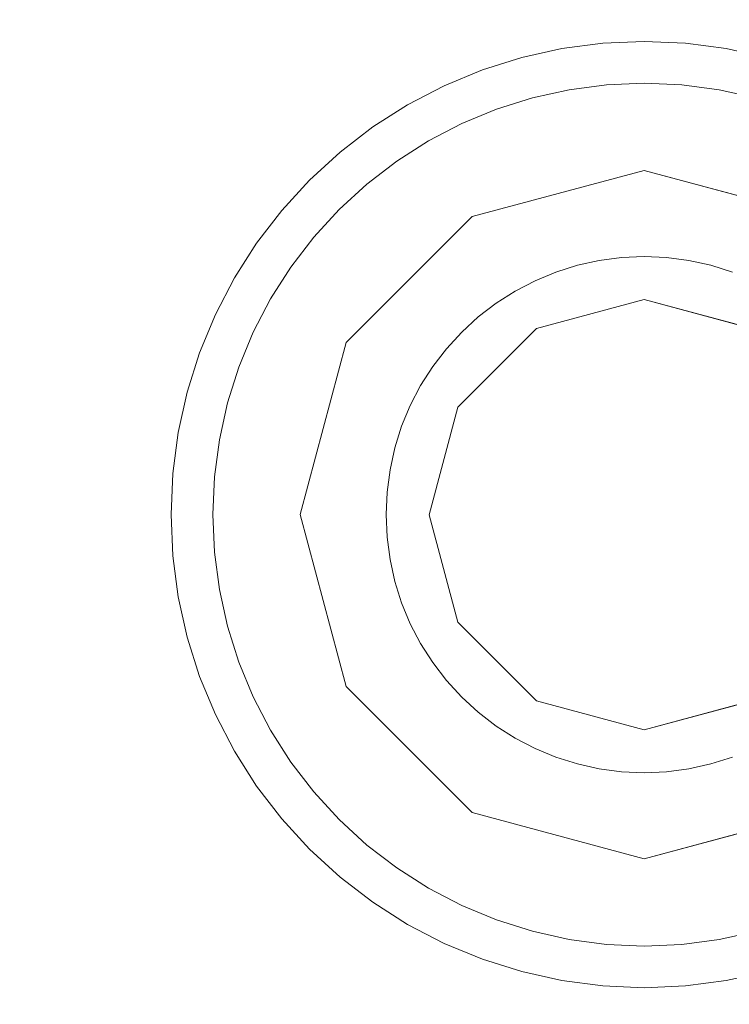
# Model space of a CAD drawing. Header units: inches. Extents: x -412 to -304, y -62 to 18.
# Tile 230 of 256: x -350.898 to -350.573, y -48.227 to -47.777. Entities that reach past the tile are written whole.
import ezdxf

# ---------------------------------------------------------------- set-up
doc = ezdxf.new("R2010")
doc.units = ezdxf.units.IN
doc.header["$LTSCALE"] = 32
doc.header["$MEASUREMENT"] = 0
for name, color, linetype, lineweight in [('Black', 7, 'Continuous', 18), ('DashLine', 7, 'Continuous', 13), ('Drawing', 7, 'Continuous', 18), ('Metal_HtAdjMech', 7, 'Continuous', 18), ('Metal_MP', 7, 'Continuous', 5), ('None', 7, 'Continuous', 18), ('SolidLine', 7, 'Continuous', 15), ('Wood_1-H', 7, 'Continuous', 13)]:
    doc.layers.add(name, color=color, linetype=linetype, lineweight=lineweight)

# ---------------------------------------------------------------- blocks, each defined once
blk = doc.blocks.new('Group-20')
at = {"layer": 'Black'}
for points in [[(-34.54794, 16.53613, 28.9791), (34.54794, 16.53613, 28.9791), (34.54794, -16.53613, 28.9791), (-34.54794, -16.53613, 28.9791)], [(-34.54794, 16.53613, 27.70079), (34.54794, 16.53613, 27.70079), (34.54794, -16.53613, 27.70079), (-34.54794, -16.53613, 27.70079)]]:
    blk.add_3dface(points, dxfattribs=at)
at = {"layer": 'Wood_1-H'}
for points in [[(-35.96494, 17.95313, 28.99879), (35.96494, 17.95313, 28.99879), (35.96494, -17.95313, 28.99879), (-35.96494, -17.95313, 28.99879)], [(-35.96494, 17.95313, 28.9791), (35.96494, 17.95313, 28.9791), (35.96494, -17.95313, 28.9791), (-35.96494, -17.95313, 28.9791)]]:
    blk.add_3dface(points, dxfattribs=at)
blk = doc.blocks.new('MP-Leg-502-89 (3D)')
at = {"layer": 'Metal_MP', "invisible_edges": 8}
for points in [[(-1.84436, 0.25, 5.29509), (-19.27102, 0.25, 1.8125), (-19.27102, -0.25, 1.8125), (-1.84436, -0.25, 5.29509)], [(-1.84436, -0.25, 2.30255), (-19.27102, -0.25, 0.3125), (-19.27102, 0.25, 0.3125), (-1.84436, 0.25, 2.30255)]]:
    blk.add_3dface(points, dxfattribs=at)
at = {"layer": 'Metal_MP'}
for points in [[(-1.84436, 0.25, 5.29509), (-1.84436, 0.25, 2.30255), (-19.27102, 0.25, 0.3125), (-19.27102, 0.25, 1.8125)], [(-1.84436, -0.25, 2.30255), (-1.84436, -0.25, 5.29509), (-19.27102, -0.25, 1.8125), (-19.27102, -0.25, 0.3125)]]:
    blk.add_3dface(points, dxfattribs=at)
blk = doc.blocks.new('MPHtAdjLeg-16 (3D)')
at = {"layer": 'DashLine', "color": 7, "xscale": -1, "rotation": 120}
blk.add_blockref('MP-Leg-502-89 (3D)', (0, 0), dxfattribs=at)
blk = doc.blocks.new('MpHtAdjBase-3 (3D)')
at = {"layer": 'Black', "color": 7, "xscale": -1}
blk.add_blockref('MPHtAdjLeg-16 (3D)', (21.55512, 0), dxfattribs=at)
blk = doc.blocks.new('TIEndPipe-500 (3D)')
at = {"layer": 'Black'}
for points, invisible_edges in [([(-0.94488, -7.24458, -0.01969), (-0.96375, -7.24541, -0.01969), (-0.96209, -7.26444), (-0.94488, -7.26369)], 10), ([(-0.96375, -7.24541, -0.07874), (-0.96375, -7.24541, -0.01969), (-0.94488, -7.24458, -0.01969), (-0.94488, -7.24458, -0.07874)], 5), ([(-0.96375, -7.24541, -0.07874), (-0.94488, -7.24458, -0.07874), (-0.94488, -7.34301, -0.07874), (-0.95518, -7.34346, -0.07874)], 10), ([(-0.92601, -7.24541, -0.01969), (-0.94488, -7.24458, -0.01969), (-0.94488, -7.26369), (-0.92767, -7.26444)], 10), ([(-0.94488, -7.24458, -0.07874), (-0.94488, -7.24458, -0.01969), (-0.92601, -7.24541, -0.01969), (-0.92601, -7.24541, -0.07874)], 5), ([(-0.93459, -7.34346, -0.07874), (-0.94488, -7.34301, -0.07874), (-0.94488, -7.24458, -0.07874), (-0.92601, -7.24541, -0.07874)], 10), ([(-0.98248, -7.24787, -0.01969), (-1.00093, -7.25196, -0.01969), (-0.99598, -7.27042), (-0.97916, -7.26669)], 10), ([(-1.00093, -7.25196, -0.07874), (-1.00093, -7.25196, -0.01969), (-0.98248, -7.24787, -0.01969), (-0.98248, -7.24787, -0.07874)], 5), ([(-1.00093, -7.25196, -0.07874), (-0.98248, -7.24787, -0.07874), (-0.96539, -7.3448, -0.07874), (-0.97545, -7.34703, -0.07874)], 10), ([(-0.96375, -7.24541, -0.01969), (-0.98248, -7.24787, -0.01969), (-0.97916, -7.26669), (-0.96209, -7.26444)], 10), ([(-0.98248, -7.24787, -0.07874), (-0.98248, -7.24787, -0.01969), (-0.96375, -7.24541, -0.01969), (-0.96375, -7.24541, -0.07874)], 5), ([(-0.95518, -7.34346, -0.07874), (-0.96539, -7.3448, -0.07874), (-0.98248, -7.24787, -0.07874), (-0.96375, -7.24541, -0.07874)], 10), ([(-0.92601, -7.24541, -0.07874), (-0.90728, -7.24787, -0.07874), (-0.92437, -7.3448, -0.07874), (-0.93459, -7.34346, -0.07874)], 10), ([(-0.90728, -7.24787, -0.01969), (-0.92601, -7.24541, -0.01969), (-0.92767, -7.26444), (-0.9106, -7.26669)], 10), ([(-0.92601, -7.24541, -0.07874), (-0.92601, -7.24541, -0.01969), (-0.90728, -7.24787, -0.01969), (-0.90728, -7.24787, -0.07874)], 5), ([(-0.91431, -7.34703, -0.07874), (-0.92437, -7.3448, -0.07874), (-0.90728, -7.24787, -0.07874), (-0.88884, -7.25196, -0.07874)], 10), ([(-0.88884, -7.25196, -0.01969), (-0.90728, -7.24787, -0.01969), (-0.9106, -7.26669), (-0.89378, -7.27042)], 10), ([(-0.90728, -7.24787, -0.07874), (-0.90728, -7.24787, -0.01969), (-0.88884, -7.25196, -0.01969), (-0.88884, -7.25196, -0.07874)], 5), ([(-1.00093, -7.25196, -0.01969), (-1.01894, -7.25764, -0.01969), (-1.01241, -7.2756), (-0.99598, -7.27042)], 10), ([(-1.01894, -7.25764, -0.07874), (-1.01894, -7.25764, -0.01969), (-1.00093, -7.25196, -0.01969), (-1.00093, -7.25196, -0.07874)], 5), ([(-0.97545, -7.34703, -0.07874), (-0.98528, -7.35013, -0.07874), (-1.01894, -7.25764, -0.07874), (-1.00093, -7.25196, -0.07874)], 10), ([(-0.88884, -7.25196, -0.07874), (-0.87082, -7.25764, -0.07874), (-0.90449, -7.35013, -0.07874), (-0.91431, -7.34703, -0.07874)], 10), ([(-0.87082, -7.25764, -0.01969), (-0.88884, -7.25196, -0.01969), (-0.89378, -7.27042), (-0.87736, -7.2756)], 10), ([(-0.88884, -7.25196, -0.07874), (-0.88884, -7.25196, -0.01969), (-0.87082, -7.25764, -0.01969), (-0.87082, -7.25764, -0.07874)], 5), ([(-1.01894, -7.25764, -0.01969), (-1.03639, -7.26487, -0.01969), (-1.02832, -7.28219), (-1.01241, -7.2756)], 10), ([(-1.03639, -7.26487, -0.07874), (-1.03639, -7.26487, -0.01969), (-1.01894, -7.25764, -0.01969), (-1.01894, -7.25764, -0.07874)], 5), ([(-0.98528, -7.35013, -0.07874), (-0.9948, -7.35407, -0.07874), (-1.03639, -7.26487, -0.07874), (-1.01894, -7.25764, -0.07874)], 10), ([(-0.87082, -7.25764, -0.07874), (-0.85337, -7.26487, -0.07874), (-0.89497, -7.35407, -0.07874), (-0.90449, -7.35013, -0.07874)], 10), ([(-0.85337, -7.26487, -0.01969), (-0.87082, -7.25764, -0.01969), (-0.87736, -7.2756), (-0.86145, -7.28219)], 10), ([(-0.87082, -7.25764, -0.07874), (-0.87082, -7.25764, -0.01969), (-0.85337, -7.26487, -0.01969), (-0.85337, -7.26487, -0.07874)], 5), ([(-1.03639, -7.26487, -0.01969), (-1.05315, -7.27359, -0.01969), (-1.0436, -7.29014), (-1.02832, -7.28219)], 10), ([(-1.05315, -7.27359, -0.07874), (-1.05315, -7.27359, -0.01969), (-1.03639, -7.26487, -0.01969), (-1.03639, -7.26487, -0.07874)], 5), ([(-1.05315, -7.27359, -0.07874), (-1.03639, -7.26487, -0.07874), (-0.9948, -7.35407, -0.07874), (-1.00394, -7.35883, -0.07874)], 10), ([(-0.96209, -7.26444), (-0.97916, -7.26669), (-0.99598, -7.27042), (-0.94494, -7.36269)], 12), ([(-0.94494, -7.36269), (-0.94488, -7.26369), (-0.96209, -7.26444)], 9), ([(-0.92767, -7.26444), (-0.94488, -7.26369), (-0.94494, -7.36269)], 10), ([(-0.9106, -7.26669), (-0.92767, -7.26444), (-0.94494, -7.36269)], 10), ([(-0.89378, -7.27042), (-0.9106, -7.26669), (-0.94494, -7.36269), (-0.89573, -7.37588)], 10), ([(-0.88583, -7.35883, -0.07874), (-0.89497, -7.35407, -0.07874), (-0.85337, -7.26487, -0.07874), (-0.83661, -7.27359, -0.07874)], 10), ([(-0.83661, -7.27359, -0.01969), (-0.85337, -7.26487, -0.01969), (-0.86145, -7.28219), (-0.84617, -7.29014)], 10), ([(-0.85337, -7.26487, -0.07874), (-0.85337, -7.26487, -0.01969), (-0.83661, -7.27359, -0.01969), (-0.83661, -7.27359, -0.07874)], 5), ([(-0.99415, -7.37588), (-0.94494, -7.36269), (-0.99598, -7.27042), (-1.01241, -7.2756)], 10), ([(-0.89573, -7.37588), (-0.87736, -7.2756), (-0.89378, -7.27042)], 9), ([(-1.05315, -7.27359, -0.01969), (-1.06908, -7.28374, -0.01969), (-1.05812, -7.2994), (-1.0436, -7.29014)], 10), ([(-1.06908, -7.28374, -0.07874), (-1.06908, -7.28374, -0.01969), (-1.05315, -7.27359, -0.01969), (-1.05315, -7.27359, -0.07874)], 5), ([(-1.06908, -7.28374, -0.07874), (-1.05315, -7.27359, -0.07874), (-1.00394, -7.35883, -0.07874), (-1.01263, -7.36437, -0.07874)], 10), ([(-1.01241, -7.2756), (-1.02832, -7.28219), (-0.99415, -7.37588)], 10), ([(-0.89573, -7.37588), (-0.84617, -7.29014), (-0.86145, -7.28219), (-0.87736, -7.2756)], 9), ([(-0.87714, -7.36437, -0.07874), (-0.88583, -7.35883, -0.07874), (-0.83661, -7.27359, -0.07874), (-0.82068, -7.28374, -0.07874)], 10), ([(-0.82068, -7.28374, -0.01969), (-0.83661, -7.27359, -0.01969), (-0.84617, -7.29014), (-0.83164, -7.2994)], 10), ([(-0.83661, -7.27359, -0.07874), (-0.83661, -7.27359, -0.01969), (-0.82068, -7.28374, -0.01969), (-0.82068, -7.28374, -0.07874)], 5), ([(-1.06908, -7.28374, -0.01969), (-1.08407, -7.29524, -0.01969), (-1.07179, -7.30988), (-1.05812, -7.2994)], 10), ([(-1.08407, -7.29524, -0.07874), (-1.08407, -7.29524, -0.01969), (-1.06908, -7.28374, -0.01969), (-1.06908, -7.28374, -0.07874)], 5), ([(-1.01263, -7.36437, -0.07874), (-1.0208, -7.37064, -0.07874), (-1.08407, -7.29524, -0.07874), (-1.06908, -7.28374, -0.07874)], 10), ([(-1.02832, -7.28219), (-1.0436, -7.29014), (-0.99415, -7.37588)], 10), ([(-0.82068, -7.28374, -0.07874), (-0.8057, -7.29524, -0.07874), (-0.86896, -7.37064, -0.07874), (-0.87714, -7.36437, -0.07874)], 10), ([(-0.8057, -7.29524, -0.01969), (-0.82068, -7.28374, -0.01969), (-0.83164, -7.2994), (-0.81798, -7.30988)], 10), ([(-0.82068, -7.28374, -0.07874), (-0.82068, -7.28374, -0.01969), (-0.8057, -7.29524, -0.01969), (-0.8057, -7.29524, -0.07874)], 5), ([(-0.99415, -7.37588), (-1.0436, -7.29014), (-1.05812, -7.2994), (-1.07179, -7.30988)], 9), ([(-0.83164, -7.2994), (-0.84617, -7.29014), (-0.89573, -7.37588)], 10), ([(-1.08407, -7.29524, -0.01969), (-1.098, -7.308, -0.01969), (-1.08448, -7.32152), (-1.07179, -7.30988)], 10), ([(-1.098, -7.308, -0.07874), (-1.098, -7.308, -0.01969), (-1.08407, -7.29524, -0.01969), (-1.08407, -7.29524, -0.07874)], 5), ([(-1.098, -7.308, -0.07874), (-1.08407, -7.29524, -0.07874), (-1.0208, -7.37064, -0.07874), (-1.0284, -7.3776, -0.07874)], 10), ([(-0.86137, -7.3776, -0.07874), (-0.86896, -7.37064, -0.07874), (-0.8057, -7.29524, -0.07874), (-0.79177, -7.308, -0.07874)], 10), ([(-0.79177, -7.308, -0.01969), (-0.8057, -7.29524, -0.01969), (-0.81798, -7.30988), (-0.80528, -7.32152)], 10), ([(-0.8057, -7.29524, -0.07874), (-0.8057, -7.29524, -0.01969), (-0.79177, -7.308, -0.01969), (-0.79177, -7.308, -0.07874)], 5), ([(-0.81798, -7.30988), (-0.83164, -7.2994), (-0.89573, -7.37588)], 10), ([(-1.098, -7.308, -0.01969), (-1.11076, -7.32193, -0.01969), (-1.09612, -7.33421), (-1.08448, -7.32152)], 10), ([(-1.11076, -7.32193, -0.07874), (-1.11076, -7.32193, -0.01969), (-1.098, -7.308, -0.01969), (-1.098, -7.308, -0.07874)], 5), ([(-1.11076, -7.32193, -0.07874), (-1.098, -7.308, -0.07874), (-1.0284, -7.3776, -0.07874), (-1.03536, -7.3852, -0.07874)], 10), ([(-0.8544, -7.3852, -0.07874), (-0.86137, -7.3776, -0.07874), (-0.79177, -7.308, -0.07874), (-0.77901, -7.32193, -0.07874)], 10), ([(-0.77901, -7.32193, -0.01969), (-0.79177, -7.308, -0.01969), (-0.80528, -7.32152), (-0.79364, -7.33421)], 10), ([(-0.79177, -7.308, -0.07874), (-0.79177, -7.308, -0.01969), (-0.77901, -7.32193, -0.01969), (-0.77901, -7.32193, -0.07874)], 5), ([(-0.99415, -7.37588), (-1.07179, -7.30988), (-1.08448, -7.32152)], 9), ([(-0.89573, -7.37588), (-0.8597, -7.41191), (-0.80528, -7.32152), (-0.81798, -7.30988)], 10), ([(-1.08448, -7.32152), (-1.09612, -7.33421), (-1.03018, -7.41191), (-0.99415, -7.37588)], 10), ([(-0.78316, -7.34788), (-0.79364, -7.33421), (-0.80528, -7.32152), (-0.8597, -7.41191)], 12), ([(-1.11076, -7.32193, -0.01969), (-1.12226, -7.33692, -0.01969), (-1.1066, -7.34788), (-1.09612, -7.33421)], 10), ([(-1.12226, -7.33692, -0.07874), (-1.12226, -7.33692, -0.01969), (-1.11076, -7.32193, -0.01969), (-1.11076, -7.32193, -0.07874)], 5), ([(-1.03536, -7.3852, -0.07874), (-1.04163, -7.39337, -0.07874), (-1.12226, -7.33692, -0.07874), (-1.11076, -7.32193, -0.07874)], 10), ([(-0.77901, -7.32193, -0.07874), (-0.76751, -7.33692, -0.07874), (-0.84813, -7.39337, -0.07874), (-0.8544, -7.3852, -0.07874)], 10), ([(-0.76751, -7.33692, -0.01969), (-0.77901, -7.32193, -0.01969), (-0.79364, -7.33421), (-0.78316, -7.34788)], 10), ([(-0.77901, -7.32193, -0.07874), (-0.77901, -7.32193, -0.01969), (-0.76751, -7.33692, -0.01969), (-0.76751, -7.33692, -0.07874)], 5), ([(-1.09612, -7.33421), (-1.1066, -7.34788), (-1.03018, -7.41191)], 10), ([(-1.12226, -7.33692, -0.01969), (-1.13241, -7.35285, -0.01969), (-1.11586, -7.3624), (-1.1066, -7.34788)], 10), ([(-1.13241, -7.35285, -0.07874), (-1.13241, -7.35285, -0.01969), (-1.12226, -7.33692, -0.01969), (-1.12226, -7.33692, -0.07874)], 5), ([(-1.13241, -7.35285, -0.07874), (-1.12226, -7.33692, -0.07874), (-1.04163, -7.39337, -0.07874), (-1.04717, -7.40206, -0.07874)], 10), ([(-0.8426, -7.40206, -0.07874), (-0.84813, -7.39337, -0.07874), (-0.76751, -7.33692, -0.07874), (-0.75736, -7.35285, -0.07874)], 10), ([(-0.75736, -7.35285, -0.01969), (-0.76751, -7.33692, -0.01969), (-0.78316, -7.34788), (-0.7739, -7.3624)], 10), ([(-0.76751, -7.33692, -0.07874), (-0.76751, -7.33692, -0.01969), (-0.75736, -7.35285, -0.01969), (-0.75736, -7.35285, -0.07874)], 5), ([(-0.94494, -7.36269, -0.15748), (-0.95518, -7.34346, -0.15748), (-0.96539, -7.3448, -0.15748), (-0.97545, -7.34703, -0.15748)], 9), ([(-0.96539, -7.3448, -0.15748), (-0.96539, -7.3448, -0.07874), (-0.95518, -7.34346, -0.07874), (-0.95518, -7.34346, -0.15748)], 5), ([(-0.95518, -7.34346, -0.15748), (-0.95518, -7.34346, -0.07874), (-0.94488, -7.34301, -0.07874), (-0.94488, -7.34301, -0.15748)], 5), ([(-0.94494, -7.36269, -0.15748), (-0.94488, -7.34301, -0.15748), (-0.95518, -7.34346, -0.15748)], 9), ([(-0.93459, -7.34346, -0.15748), (-0.94488, -7.34301, -0.15748), (-0.94494, -7.36269, -0.15748)], 10), ([(-0.92437, -7.3448, -0.15748), (-0.93459, -7.34346, -0.15748), (-0.94494, -7.36269, -0.15748)], 10), ([(-0.94488, -7.34301, -0.15748), (-0.94488, -7.34301, -0.07874), (-0.93459, -7.34346, -0.07874), (-0.93459, -7.34346, -0.15748)], 5), ([(-0.93459, -7.34346, -0.15748), (-0.93459, -7.34346, -0.07874), (-0.92437, -7.3448, -0.07874), (-0.92437, -7.3448, -0.15748)], 5), ([(-1.1066, -7.34788), (-1.11586, -7.3624), (-1.03018, -7.41191)], 10), ([(-0.99415, -7.37588, -0.15748), (-0.94494, -7.36269, -0.15748), (-0.97545, -7.34703, -0.15748), (-0.98528, -7.35013, -0.15748)], 10), ([(-0.98528, -7.35013, -0.15748), (-0.98528, -7.35013, -0.07874), (-0.97545, -7.34703, -0.07874), (-0.97545, -7.34703, -0.15748)], 5), ([(-0.97545, -7.34703, -0.15748), (-0.97545, -7.34703, -0.07874), (-0.96539, -7.3448, -0.07874), (-0.96539, -7.3448, -0.15748)], 5), ([(-0.94494, -7.36269, -0.15748), (-0.89573, -7.37588, -0.15748), (-0.91431, -7.34703, -0.15748), (-0.92437, -7.3448, -0.15748)], 10), ([(-0.92437, -7.3448, -0.15748), (-0.92437, -7.3448, -0.07874), (-0.91431, -7.34703, -0.07874), (-0.91431, -7.34703, -0.15748)], 5), ([(-0.91431, -7.34703, -0.15748), (-0.91431, -7.34703, -0.07874), (-0.90449, -7.35013, -0.07874), (-0.90449, -7.35013, -0.15748)], 5), ([(-0.90449, -7.35013, -0.15748), (-0.91431, -7.34703, -0.15748), (-0.89573, -7.37588, -0.15748)], 10), ([(-0.8597, -7.41191), (-0.7739, -7.3624), (-0.78316, -7.34788)], 9), ([(-1.13241, -7.35285, -0.01969), (-1.14113, -7.36961, -0.01969), (-1.12381, -7.37768), (-1.11586, -7.3624)], 10), ([(-1.14113, -7.36961, -0.07874), (-1.14113, -7.36961, -0.01969), (-1.13241, -7.35285, -0.01969), (-1.13241, -7.35285, -0.07874)], 5), ([(-1.04717, -7.40206, -0.07874), (-1.05193, -7.4112, -0.07874), (-1.14113, -7.36961, -0.07874), (-1.13241, -7.35285, -0.07874)], 10), ([(-0.98528, -7.35013, -0.15748), (-0.9948, -7.35407, -0.15748), (-1.00394, -7.35883, -0.15748), (-0.99415, -7.37588, -0.15748)], 12), ([(-0.9948, -7.35407, -0.15748), (-0.9948, -7.35407, -0.07874), (-0.98528, -7.35013, -0.07874), (-0.98528, -7.35013, -0.15748)], 5), ([(-0.90449, -7.35013, -0.15748), (-0.90449, -7.35013, -0.07874), (-0.89497, -7.35407, -0.07874), (-0.89497, -7.35407, -0.15748)], 5), ([(-0.89573, -7.37588, -0.15748), (-0.88583, -7.35883, -0.15748), (-0.89497, -7.35407, -0.15748), (-0.90449, -7.35013, -0.15748)], 9), ([(-0.75736, -7.35285, -0.07874), (-0.74863, -7.36961, -0.07874), (-0.83784, -7.4112, -0.07874), (-0.8426, -7.40206, -0.07874)], 10), ([(-0.74863, -7.36961, -0.01969), (-0.75736, -7.35285, -0.01969), (-0.7739, -7.3624), (-0.76595, -7.37768)], 10), ([(-0.75736, -7.35285, -0.07874), (-0.75736, -7.35285, -0.01969), (-0.74863, -7.36961, -0.01969), (-0.74863, -7.36961, -0.07874)], 5), ([(-1.00394, -7.35883, -0.15748), (-1.00394, -7.35883, -0.07874), (-0.9948, -7.35407, -0.07874), (-0.9948, -7.35407, -0.15748)], 5), ([(-0.89497, -7.35407, -0.15748), (-0.89497, -7.35407, -0.07874), (-0.88583, -7.35883, -0.07874), (-0.88583, -7.35883, -0.15748)], 5), ([(-1.01263, -7.36437, -0.15748), (-1.01263, -7.36437, -0.07874), (-1.00394, -7.35883, -0.07874), (-1.00394, -7.35883, -0.15748)], 5), ([(-0.99415, -7.37588, -0.15748), (-1.00394, -7.35883, -0.15748), (-1.01263, -7.36437, -0.15748)], 9), ([(-0.87714, -7.36437, -0.15748), (-0.88583, -7.35883, -0.15748), (-0.89573, -7.37588, -0.15748)], 10), ([(-0.88583, -7.35883, -0.15748), (-0.88583, -7.35883, -0.07874), (-0.87714, -7.36437, -0.07874), (-0.87714, -7.36437, -0.15748)], 5), ([(-1.03018, -7.41191), (-1.11586, -7.3624), (-1.12381, -7.37768)], 9), ([(-0.99415, -7.37588, -0.15748), (-1.01263, -7.36437, -0.15748), (-1.0208, -7.37064, -0.15748), (-1.0284, -7.3776, -0.15748)], 9), ([(-1.0208, -7.37064, -0.15748), (-1.0208, -7.37064, -0.07874), (-1.01263, -7.36437, -0.07874), (-1.01263, -7.36437, -0.15748)], 5), ([(-0.86896, -7.37064, -0.15748), (-0.87714, -7.36437, -0.15748), (-0.89573, -7.37588, -0.15748)], 10), ([(-0.87714, -7.36437, -0.15748), (-0.87714, -7.36437, -0.07874), (-0.86896, -7.37064, -0.07874), (-0.86896, -7.37064, -0.15748)], 5), ([(-0.76595, -7.37768), (-0.7739, -7.3624), (-0.8597, -7.41191)], 10), ([(-1.14113, -7.36961, -0.01969), (-1.14836, -7.38706, -0.01969), (-1.1304, -7.39359), (-1.12381, -7.37768)], 10), ([(-1.14836, -7.38706, -0.07874), (-1.14836, -7.38706, -0.01969), (-1.14113, -7.36961, -0.01969), (-1.14113, -7.36961, -0.07874)], 5), ([(-1.14836, -7.38706, -0.07874), (-1.14113, -7.36961, -0.07874), (-1.05193, -7.4112, -0.07874), (-1.05587, -7.42072, -0.07874)], 10), ([(-1.0284, -7.3776, -0.15748), (-1.0284, -7.3776, -0.07874), (-1.0208, -7.37064, -0.07874), (-1.0208, -7.37064, -0.15748)], 5), ([(-0.89573, -7.37588, -0.15748), (-0.8597, -7.41191, -0.15748), (-0.86137, -7.3776, -0.15748), (-0.86896, -7.37064, -0.15748)], 10), ([(-0.86896, -7.37064, -0.15748), (-0.86896, -7.37064, -0.07874), (-0.86137, -7.3776, -0.07874), (-0.86137, -7.3776, -0.15748)], 5), ([(-0.83389, -7.42072, -0.07874), (-0.83784, -7.4112, -0.07874), (-0.74863, -7.36961, -0.07874), (-0.74141, -7.38706, -0.07874)], 10), ([(-0.74141, -7.38706, -0.01969), (-0.74863, -7.36961, -0.01969), (-0.76595, -7.37768), (-0.75936, -7.39359)], 10), ([(-0.74863, -7.36961, -0.07874), (-0.74863, -7.36961, -0.01969), (-0.74141, -7.38706, -0.01969), (-0.74141, -7.38706, -0.07874)], 5), ([(-1.0284, -7.3776, -0.15748), (-1.03536, -7.3852, -0.15748), (-1.03018, -7.41191, -0.15748), (-0.99415, -7.37588, -0.15748)], 10), ([(-1.03018, -7.41191), (-1.12381, -7.37768), (-1.1304, -7.39359), (-1.13558, -7.41002)], 9), ([(-1.03536, -7.3852, -0.15748), (-1.03536, -7.3852, -0.07874), (-1.0284, -7.3776, -0.07874), (-1.0284, -7.3776, -0.15748)], 5), ([(-0.86137, -7.3776, -0.15748), (-0.86137, -7.3776, -0.07874), (-0.8544, -7.3852, -0.07874), (-0.8544, -7.3852, -0.15748)], 5), ([(-0.8597, -7.41191, -0.15748), (-0.8544, -7.3852, -0.15748), (-0.86137, -7.3776, -0.15748)], 9), ([(-0.75936, -7.39359), (-0.76595, -7.37768), (-0.8597, -7.41191)], 10), ([(-1.14836, -7.38706, -0.01969), (-1.15404, -7.40507, -0.01969), (-1.13558, -7.41002), (-1.1304, -7.39359)], 10), ([(-1.15404, -7.40507, -0.07874), (-1.15404, -7.40507, -0.01969), (-1.14836, -7.38706, -0.01969), (-1.14836, -7.38706, -0.07874)], 5), ([(-1.05587, -7.42072, -0.07874), (-1.05897, -7.43055, -0.07874), (-1.15404, -7.40507, -0.07874), (-1.14836, -7.38706, -0.07874)], 10), ([(-1.03536, -7.3852, -0.15748), (-1.04163, -7.39337, -0.15748), (-1.04717, -7.40206, -0.15748), (-1.03018, -7.41191, -0.15748)], 12), ([(-1.04163, -7.39337, -0.15748), (-1.04163, -7.39337, -0.07874), (-1.03536, -7.3852, -0.07874), (-1.03536, -7.3852, -0.15748)], 5), ([(-0.8597, -7.41191, -0.15748), (-0.8426, -7.40206, -0.15748), (-0.84813, -7.39337, -0.15748), (-0.8544, -7.3852, -0.15748)], 9), ([(-0.8544, -7.3852, -0.15748), (-0.8544, -7.3852, -0.07874), (-0.84813, -7.39337, -0.07874), (-0.84813, -7.39337, -0.15748)], 5), ([(-0.74141, -7.38706, -0.07874), (-0.73572, -7.40507, -0.07874), (-0.8308, -7.43055, -0.07874), (-0.83389, -7.42072, -0.07874)], 10), ([(-0.73572, -7.40507, -0.01969), (-0.74141, -7.38706, -0.01969), (-0.75936, -7.39359), (-0.75418, -7.41002)], 10), ([(-0.74141, -7.38706, -0.07874), (-0.74141, -7.38706, -0.01969), (-0.73572, -7.40507, -0.01969), (-0.73572, -7.40507, -0.07874)], 5), ([(-1.04717, -7.40206, -0.15748), (-1.04717, -7.40206, -0.07874), (-1.04163, -7.39337, -0.07874), (-1.04163, -7.39337, -0.15748)], 5), ([(-0.8597, -7.41191), (-0.84652, -7.46112), (-0.75418, -7.41002), (-0.75936, -7.39359)], 10), ([(-0.84813, -7.39337, -0.15748), (-0.84813, -7.39337, -0.07874), (-0.8426, -7.40206, -0.07874), (-0.8426, -7.40206, -0.15748)], 5), ([(-1.03018, -7.41191, -0.15748), (-1.04717, -7.40206, -0.15748), (-1.05193, -7.4112, -0.15748), (-1.05587, -7.42072, -0.15748)], 9), ([(-1.05193, -7.4112, -0.15748), (-1.05193, -7.4112, -0.07874), (-1.04717, -7.40206, -0.07874), (-1.04717, -7.40206, -0.15748)], 5), ([(-0.83389, -7.42072, -0.15748), (-0.83784, -7.4112, -0.15748), (-0.8426, -7.40206, -0.15748), (-0.8597, -7.41191, -0.15748)], 12), ([(-0.8426, -7.40206, -0.15748), (-0.8426, -7.40206, -0.07874), (-0.83784, -7.4112, -0.07874), (-0.83784, -7.4112, -0.15748)], 5), ([(-1.15404, -7.40507, -0.01969), (-1.15813, -7.42352, -0.01969), (-1.13931, -7.42684), (-1.13558, -7.41002)], 10), ([(-1.15813, -7.42352, -0.07874), (-1.15813, -7.42352, -0.01969), (-1.15404, -7.40507, -0.01969), (-1.15404, -7.40507, -0.07874)], 5), ([(-1.15813, -7.42352, -0.07874), (-1.15404, -7.40507, -0.07874), (-1.05897, -7.43055, -0.07874), (-1.0612, -7.44061, -0.07874)], 10), ([(-0.82857, -7.44061, -0.07874), (-0.8308, -7.43055, -0.07874), (-0.73572, -7.40507, -0.07874), (-0.73164, -7.42352, -0.07874)], 10), ([(-0.73164, -7.42352, -0.01969), (-0.73572, -7.40507, -0.01969), (-0.75418, -7.41002), (-0.75045, -7.42684)], 10), ([(-0.73572, -7.40507, -0.07874), (-0.73572, -7.40507, -0.01969), (-0.73164, -7.42352, -0.01969), (-0.73164, -7.42352, -0.07874)], 5), ([(-1.13558, -7.41002), (-1.13931, -7.42684), (-1.04337, -7.46112), (-1.03018, -7.41191)], 10), ([(-1.05897, -7.43055, -0.15748), (-1.0612, -7.44061, -0.15748), (-1.04337, -7.46112, -0.15748), (-1.03018, -7.41191, -0.15748)], 10), ([(-1.03018, -7.41191, -0.15748), (-1.05587, -7.42072, -0.15748), (-1.05897, -7.43055, -0.15748)], 9), ([(-1.05587, -7.42072, -0.15748), (-1.05587, -7.42072, -0.07874), (-1.05193, -7.4112, -0.07874), (-1.05193, -7.4112, -0.15748)], 5), ([(-0.8308, -7.43055, -0.15748), (-0.83389, -7.42072, -0.15748), (-0.8597, -7.41191, -0.15748), (-0.84652, -7.46112, -0.15748)], 10), ([(-0.84652, -7.46112), (-0.75045, -7.42684), (-0.75418, -7.41002)], 9), ([(-0.83784, -7.4112, -0.15748), (-0.83784, -7.4112, -0.07874), (-0.83389, -7.42072, -0.07874), (-0.83389, -7.42072, -0.15748)], 5), ([(-1.05897, -7.43055, -0.15748), (-1.05897, -7.43055, -0.07874), (-1.05587, -7.42072, -0.07874), (-1.05587, -7.42072, -0.15748)], 5), ([(-0.83389, -7.42072, -0.15748), (-0.83389, -7.42072, -0.07874), (-0.8308, -7.43055, -0.07874), (-0.8308, -7.43055, -0.15748)], 5), ([(-1.15813, -7.42352, -0.01969), (-1.16059, -7.44225, -0.01969), (-1.14156, -7.44391), (-1.13931, -7.42684)], 10), ([(-1.16059, -7.44225, -0.07874), (-1.16059, -7.44225, -0.01969), (-1.15813, -7.42352, -0.01969), (-1.15813, -7.42352, -0.07874)], 5), ([(-1.0612, -7.44061, -0.07874), (-1.06254, -7.45082, -0.07874), (-1.16059, -7.44225, -0.07874), (-1.15813, -7.42352, -0.07874)], 10), ([(-0.73164, -7.42352, -0.07874), (-0.72917, -7.44225, -0.07874), (-0.82722, -7.45082, -0.07874), (-0.82857, -7.44061, -0.07874)], 10), ([(-0.72917, -7.44225, -0.01969), (-0.73164, -7.42352, -0.01969), (-0.75045, -7.42684), (-0.74821, -7.44391)], 10), ([(-0.73164, -7.42352, -0.07874), (-0.73164, -7.42352, -0.01969), (-0.72917, -7.44225, -0.01969), (-0.72917, -7.44225, -0.07874)], 5), ([(-1.13931, -7.42684), (-1.14156, -7.44391), (-1.14231, -7.46112), (-1.04337, -7.46112)], 12), ([(-0.84652, -7.46112), (-0.74745, -7.46112), (-0.74821, -7.44391), (-0.75045, -7.42684)], 9), ([(-1.0612, -7.44061, -0.15748), (-1.0612, -7.44061, -0.07874), (-1.05897, -7.43055, -0.07874), (-1.05897, -7.43055, -0.15748)], 5), ([(-0.84652, -7.46112, -0.15748), (-0.82857, -7.44061, -0.15748), (-0.8308, -7.43055, -0.15748)], 9), ([(-0.8308, -7.43055, -0.15748), (-0.8308, -7.43055, -0.07874), (-0.82857, -7.44061, -0.07874), (-0.82857, -7.44061, -0.15748)], 5), ([(-1.16059, -7.44225, -0.01969), (-1.16142, -7.46112, -0.01969), (-1.14231, -7.46112), (-1.14156, -7.44391)], 10), ([(-1.16142, -7.46112, -0.07874), (-1.16142, -7.46112, -0.01969), (-1.16059, -7.44225, -0.01969), (-1.16059, -7.44225, -0.07874)], 5), ([(-1.06254, -7.45082, -0.07874), (-1.06299, -7.46112, -0.07874), (-1.16142, -7.46112, -0.07874), (-1.16059, -7.44225, -0.07874)], 10), ([(-1.0612, -7.44061, -0.15748), (-1.06254, -7.45082, -0.15748), (-1.06299, -7.46112, -0.15748), (-1.04337, -7.46112, -0.15748)], 12), ([(-1.06254, -7.45082, -0.15748), (-1.06254, -7.45082, -0.07874), (-1.0612, -7.44061, -0.07874), (-1.0612, -7.44061, -0.15748)], 5), ([(-0.84652, -7.46112, -0.15748), (-0.82677, -7.46112, -0.15748), (-0.82722, -7.45082, -0.15748), (-0.82857, -7.44061, -0.15748)], 9), ([(-0.82857, -7.44061, -0.15748), (-0.82857, -7.44061, -0.07874), (-0.82722, -7.45082, -0.07874), (-0.82722, -7.45082, -0.15748)], 5), ([(-0.82677, -7.46112, -0.07874), (-0.82722, -7.45082, -0.07874), (-0.72917, -7.44225, -0.07874), (-0.72835, -7.46112, -0.07874)], 10), ([(-0.72835, -7.46112, -0.01969), (-0.72917, -7.44225, -0.01969), (-0.74821, -7.44391), (-0.74745, -7.46112)], 10), ([(-0.72917, -7.44225, -0.07874), (-0.72917, -7.44225, -0.01969), (-0.72835, -7.46112, -0.01969), (-0.72835, -7.46112, -0.07874)], 5), ([(-1.06299, -7.46112, -0.15748), (-1.06299, -7.46112, -0.07874), (-1.06254, -7.45082, -0.07874), (-1.06254, -7.45082, -0.15748)], 5), ([(-0.82722, -7.45082, -0.15748), (-0.82722, -7.45082, -0.07874), (-0.82677, -7.46112, -0.07874), (-0.82677, -7.46112, -0.15748)], 5), ([(-1.16142, -7.46112, -0.01969), (-1.16059, -7.47999, -0.01969), (-1.14156, -7.47833), (-1.14231, -7.46112)], 10), ([(-1.16059, -7.47999, -0.07874), (-1.16059, -7.47999, -0.01969), (-1.16142, -7.46112, -0.01969), (-1.16142, -7.46112, -0.07874)], 5), ([(-1.16059, -7.47999, -0.07874), (-1.16142, -7.46112, -0.07874), (-1.06299, -7.46112, -0.07874), (-1.06254, -7.47141, -0.07874)], 10), ([(-1.04337, -7.46112), (-1.14231, -7.46112), (-1.14156, -7.47833)], 9), ([(-1.04337, -7.46112), (-1.14156, -7.47833), (-1.13931, -7.4954)], 9), ([(-1.03018, -7.51033), (-1.04337, -7.46112), (-1.13931, -7.4954), (-1.13558, -7.51222)], 10), ([(-1.06254, -7.47141, -0.15748), (-1.06254, -7.47141, -0.07874), (-1.06299, -7.46112, -0.07874), (-1.06299, -7.46112, -0.15748)], 5), ([(-1.04337, -7.46112, -0.15748), (-1.06299, -7.46112, -0.15748), (-1.06254, -7.47141, -0.15748), (-1.0612, -7.48163, -0.15748)], 9), ([(-1.03018, -7.51033, -0.15748), (-1.04337, -7.46112, -0.15748), (-1.0612, -7.48163, -0.15748), (-1.05897, -7.49169, -0.15748)], 10), ([(-0.84652, -7.46112), (-0.8597, -7.51033), (-0.75936, -7.52864), (-0.75418, -7.51222)], 10), ([(-0.84652, -7.46112, -0.15748), (-0.8597, -7.51033, -0.15748), (-0.83389, -7.50151, -0.15748), (-0.8308, -7.49169, -0.15748)], 10), ([(-0.75418, -7.51222), (-0.75045, -7.4954), (-0.84652, -7.46112)], 10), ([(-0.75045, -7.4954), (-0.74821, -7.47833), (-0.74745, -7.46112), (-0.84652, -7.46112)], 12), ([(-0.8308, -7.49169, -0.15748), (-0.82857, -7.48163, -0.15748), (-0.84652, -7.46112, -0.15748)], 10), ([(-0.82857, -7.48163, -0.15748), (-0.82722, -7.47141, -0.15748), (-0.82677, -7.46112, -0.15748), (-0.84652, -7.46112, -0.15748)], 12), ([(-0.72835, -7.46112, -0.07874), (-0.72917, -7.47999, -0.07874), (-0.82722, -7.47141, -0.07874), (-0.82677, -7.46112, -0.07874)], 10), ([(-0.82677, -7.46112, -0.15748), (-0.82677, -7.46112, -0.07874), (-0.82722, -7.47141, -0.07874), (-0.82722, -7.47141, -0.15748)], 5), ([(-0.72917, -7.47999, -0.01969), (-0.72835, -7.46112, -0.01969), (-0.74745, -7.46112), (-0.74821, -7.47833)], 10), ([(-0.72835, -7.46112, -0.07874), (-0.72835, -7.46112, -0.01969), (-0.72917, -7.47999, -0.01969), (-0.72917, -7.47999, -0.07874)], 5), ([(-1.15813, -7.49872, -0.07874), (-1.16059, -7.47999, -0.07874), (-1.06254, -7.47141, -0.07874), (-1.0612, -7.48163, -0.07874)], 10), ([(-1.0612, -7.48163, -0.15748), (-1.0612, -7.48163, -0.07874), (-1.06254, -7.47141, -0.07874), (-1.06254, -7.47141, -0.15748)], 5), ([(-0.82857, -7.48163, -0.07874), (-0.82722, -7.47141, -0.07874), (-0.72917, -7.47999, -0.07874), (-0.73164, -7.49872, -0.07874)], 10), ([(-0.82722, -7.47141, -0.15748), (-0.82722, -7.47141, -0.07874), (-0.82857, -7.48163, -0.07874), (-0.82857, -7.48163, -0.15748)], 5), ([(-1.16059, -7.47999, -0.01969), (-1.15813, -7.49872, -0.01969), (-1.13931, -7.4954), (-1.14156, -7.47833)], 10), ([(-0.73164, -7.49872, -0.01969), (-0.72917, -7.47999, -0.01969), (-0.74821, -7.47833), (-0.75045, -7.4954)], 10), ([(-1.15813, -7.49872, -0.07874), (-1.15813, -7.49872, -0.01969), (-1.16059, -7.47999, -0.01969), (-1.16059, -7.47999, -0.07874)], 5), ([(-1.0612, -7.48163, -0.07874), (-1.05897, -7.49169, -0.07874), (-1.15404, -7.51716, -0.07874), (-1.15813, -7.49872, -0.07874)], 10), ([(-1.05897, -7.49169, -0.15748), (-1.05897, -7.49169, -0.07874), (-1.0612, -7.48163, -0.07874), (-1.0612, -7.48163, -0.15748)], 5), ([(-0.73164, -7.49872, -0.07874), (-0.73572, -7.51716, -0.07874), (-0.8308, -7.49169, -0.07874), (-0.82857, -7.48163, -0.07874)], 10), ([(-0.82857, -7.48163, -0.15748), (-0.82857, -7.48163, -0.07874), (-0.8308, -7.49169, -0.07874), (-0.8308, -7.49169, -0.15748)], 5), ([(-0.72917, -7.47999, -0.07874), (-0.72917, -7.47999, -0.01969), (-0.73164, -7.49872, -0.01969), (-0.73164, -7.49872, -0.07874)], 5), ([(-1.14836, -7.53518, -0.07874), (-1.15404, -7.51716, -0.07874), (-1.05897, -7.49169, -0.07874), (-1.05587, -7.50151, -0.07874)], 10), ([(-1.05587, -7.50151, -0.15748), (-1.05587, -7.50151, -0.07874), (-1.05897, -7.49169, -0.07874), (-1.05897, -7.49169, -0.15748)], 5), ([(-1.05897, -7.49169, -0.15748), (-1.05587, -7.50151, -0.15748), (-1.03018, -7.51033, -0.15748)], 10), ([(-0.83389, -7.50151, -0.07874), (-0.8308, -7.49169, -0.07874), (-0.73572, -7.51716, -0.07874), (-0.74141, -7.53518, -0.07874)], 10), ([(-0.8308, -7.49169, -0.15748), (-0.8308, -7.49169, -0.07874), (-0.83389, -7.50151, -0.07874), (-0.83389, -7.50151, -0.15748)], 5), ([(-1.15813, -7.49872, -0.01969), (-1.15404, -7.51716, -0.01969), (-1.13558, -7.51222), (-1.13931, -7.4954)], 10), ([(-0.73572, -7.51716, -0.01969), (-0.73164, -7.49872, -0.01969), (-0.75045, -7.4954), (-0.75418, -7.51222)], 10), ([(-1.15404, -7.51716, -0.07874), (-1.15404, -7.51716, -0.01969), (-1.15813, -7.49872, -0.01969), (-1.15813, -7.49872, -0.07874)], 5), ([(-0.73164, -7.49872, -0.07874), (-0.73164, -7.49872, -0.01969), (-0.73572, -7.51716, -0.01969), (-0.73572, -7.51716, -0.07874)], 5)]:
    blk.add_3dface(points, dxfattribs=dict(at, invisible_edges=invisible_edges))
for points in [[(-0.99415, -7.37588, -0.15748), (-0.99415, -7.37588), (-0.94494, -7.36269), (-0.94494, -7.36269, -0.15748)], [(-0.94494, -7.36269, -0.15748), (-0.94494, -7.36269), (-0.89573, -7.37588), (-0.89573, -7.37588, -0.15748)], [(-1.03018, -7.41191, -0.15748), (-1.03018, -7.41191), (-0.99415, -7.37588), (-0.99415, -7.37588, -0.15748)], [(-0.89573, -7.37588, -0.15748), (-0.89573, -7.37588), (-0.8597, -7.41191), (-0.8597, -7.41191, -0.15748)], [(-1.04337, -7.46112, -0.15748), (-1.04337, -7.46112), (-1.03018, -7.41191), (-1.03018, -7.41191, -0.15748)], [(-0.8597, -7.41191, -0.15748), (-0.8597, -7.41191), (-0.84652, -7.46112), (-0.84652, -7.46112, -0.15748)], [(-1.03018, -7.51033, -0.15748), (-1.03018, -7.51033), (-1.04337, -7.46112), (-1.04337, -7.46112, -0.15748)], [(-0.84652, -7.46112, -0.15748), (-0.84652, -7.46112), (-0.8597, -7.51033), (-0.8597, -7.51033, -0.15748)]]:
    blk.add_3dface(points, dxfattribs=at)
at = {"layer": 'Metal_HtAdjMech'}
for points, invisible_edges in [([(-1.45669, -2.85508, -0.07874), (-1.53543, -9.82703, -0.07874), (-1.10236, -7.46112, -0.07874)], 11), ([(-1.10236, -4.50836, -0.07874), (-1.45669, -2.85508, -0.07874), (-1.02362, -7.32474, -0.07874)], 11), ([(-1.10236, -7.46112, -0.07874), (-1.08126, -7.38238, -0.07874), (-1.45669, -2.85508, -0.07874)], 10), ([(-1.08126, -7.38238, -0.07874), (-1.02362, -7.32474, -0.07874), (-1.45669, -2.85508, -0.07874)], 10), ([(-1.45669, -2.85508, -0.15748), (-0.86614, -7.32474, -0.15748), (-0.94488, -7.30364, -0.15748)], 9), ([(-1.45669, -2.85508, -0.15748), (-0.8085, -7.38238, -0.15748), (-0.86614, -7.32474, -0.15748)], 9), ([(-0.8085, -7.38238, -0.15748), (-1.45669, -2.85508, -0.15748), (-1.10236, -4.50836, -0.15748)], 11), ([(-1.45669, -2.85508, -0.15748), (-1.08126, -7.38238, -0.15748), (-1.10236, -7.46112, -0.15748)], 9), ([(-0.94488, -7.30364, -0.15748), (-1.02362, -7.32474, -0.15748), (-1.45669, -2.85508, -0.15748)], 10), ([(-1.45669, -2.85508, -0.15748), (-1.02362, -7.32474, -0.15748), (-1.08126, -7.38238, -0.15748)], 9), ([(-1.10236, -7.46112, -0.15748), (-1.45669, -9.82703, -0.15748), (-1.45669, -2.85508, -0.15748)], 9), ([(-0.35433, -3.20941, -0.07874), (-0.8085, -7.38238, -0.07874), (-0.7874, -7.46112, -0.07874)], 9), ([(-0.8085, -7.38238, -0.07874), (-0.35433, -3.20941, -0.07874), (-0.7874, -4.50836, -0.07874), (-0.8085, -4.5871, -0.07874)], 11), ([(-0.35433, -3.20941, -0.15748), (-0.35433, -9.74485, -0.15748), (-0.8085, -4.5871, -0.15748), (-0.7874, -4.50836, -0.15748)], 10), ([(-0.7874, -7.46112, -0.07874), (-0.35433, -9.74485, -0.07874), (-0.35433, -3.20941, -0.07874)], 9), ([(-1.02362, -7.32474, -0.07874), (-1.08126, -4.5871, -0.07874), (-1.10236, -4.50836, -0.07874)], 9), ([(-1.10236, -4.50836, -0.15748), (-1.08126, -4.5871, -0.15748), (-0.7874, -7.46112, -0.15748), (-0.8085, -7.38238, -0.15748)], 10), ([(-1.02362, -4.64474, -0.07874), (-1.08126, -4.5871, -0.07874), (-1.02362, -7.32474, -0.07874)], 10), ([(-0.7874, -7.46112, -0.15748), (-1.08126, -4.5871, -0.15748), (-1.02362, -4.64474, -0.15748)], 9), ([(-0.8085, -7.38238, -0.07874), (-0.8085, -4.5871, -0.07874), (-0.86614, -4.64474, -0.07874)], 9), ([(-0.86614, -4.64474, -0.15748), (-0.8085, -4.5871, -0.15748), (-0.35433, -9.74485, -0.15748)], 10), ([(-0.94488, -4.66584, -0.07874), (-1.02362, -4.64474, -0.07874), (-1.02362, -7.32474, -0.07874), (-0.94488, -7.30364, -0.07874)], 10), ([(-0.7874, -7.46112, -0.15748), (-1.02362, -4.64474, -0.15748), (-0.94488, -4.66584, -0.15748)], 9), ([(-0.94488, -7.30364, -0.07874), (-0.86614, -7.32474, -0.07874), (-0.86614, -4.64474, -0.07874), (-0.94488, -4.66584, -0.07874)], 10), ([(-0.7874, -7.46112, -0.15748), (-0.94488, -4.66584, -0.15748), (-0.86614, -4.64474, -0.15748), (-0.35433, -9.74485, -0.15748)], 13), ([(-0.86614, -7.32474, -0.07874), (-0.8085, -7.38238, -0.07874), (-0.86614, -4.64474, -0.07874)], 10), ([(-1.53543, -9.82703, -0.07874), (-1.08126, -7.53986, -0.07874), (-1.10236, -7.46112, -0.07874)], 9), ([(-1.45669, -9.82703, -0.15748), (-1.10236, -7.46112, -0.15748), (-1.08126, -7.53986, -0.15748)], 9), ([(-0.35433, -9.74485, -0.07874), (-0.7874, -7.46112, -0.07874), (-0.8085, -7.53986, -0.07874)], 9), ([(-0.35433, -9.74485, -0.15748), (-0.8085, -7.53986, -0.15748), (-0.7874, -7.46112, -0.15748)], 9)]:
    blk.add_3dface(points, dxfattribs=dict(at, invisible_edges=invisible_edges))
for points in [[(-1.02362, -7.32474, -0.07874), (-1.02362, -7.32474, -0.15748), (-0.94488, -7.30364, -0.15748), (-0.94488, -7.30364, -0.07874)], [(-0.94488, -7.30364, -0.07874), (-0.94488, -7.30364, -0.15748), (-0.86614, -7.32474, -0.15748), (-0.86614, -7.32474, -0.07874)], [(-1.08126, -7.38238, -0.07874), (-1.08126, -7.38238, -0.15748), (-1.02362, -7.32474, -0.15748), (-1.02362, -7.32474, -0.07874)], [(-0.86614, -7.32474, -0.07874), (-0.86614, -7.32474, -0.15748), (-0.8085, -7.38238, -0.15748), (-0.8085, -7.38238, -0.07874)], [(-1.10236, -7.46112, -0.07874), (-1.10236, -7.46112, -0.15748), (-1.08126, -7.38238, -0.15748), (-1.08126, -7.38238, -0.07874)], [(-0.8085, -7.38238, -0.07874), (-0.8085, -7.38238, -0.15748), (-0.7874, -7.46112, -0.15748), (-0.7874, -7.46112, -0.07874)], [(-1.08126, -7.53986, -0.07874), (-1.08126, -7.53986, -0.15748), (-1.10236, -7.46112, -0.15748), (-1.10236, -7.46112, -0.07874)], [(-0.7874, -7.46112, -0.07874), (-0.7874, -7.46112, -0.15748), (-0.8085, -7.53986, -0.15748), (-0.8085, -7.53986, -0.07874)]]:
    blk.add_3dface(points, dxfattribs=at)
blk = doc.blocks.new('Group-23')
at = {"layer": 'None'}
blk.add_blockref('Group-20', (0, 0), dxfattribs=at)
at = {"layer": 'SolidLine', "color": 7}
blk.add_blockref('MpHtAdjBase-3 (3D)', (0, 0), dxfattribs=at)
at = {"layer": 'SolidLine', "color": 7, "rotation": 180}
blk.add_blockref('TIEndPipe-500 (3D)', (21.55512, 0, 27.70079), dxfattribs=at)
blk = doc.blocks.new('MP Ht Adju Rect Table (3D)')
at = {"layer": 'None'}
blk.add_blockref('Group-23', (0, 0), dxfattribs=at)
at = {"layer": 'Drawing', "color": 0, "flags": 1}
for tag in ['Tag', 'Catalog', 'Option1', 'Option2', 'Option3', 'Option4', 'Option5', 'Option6', 'Option7', 'Option8', 'Option9', 'Option10', 'Option11', 'Option12', 'Custom', 'FinishGroup', 'Discount', 'Item2', 'Item3', 'Item6', 'Item9', 'Item10', 'Item12', 'Item13', 'Item16', 'Item19', 'Item20', 'Item21', 'Item22', 'Item23', 'Item24', 'Item25', 'Item8', 'Item18', 'Item1', 'Item4', 'Item5', 'Item7', 'Item11', 'Item14', 'Item15', 'Item17']:
    blk.add_attdef(tag, (-16.60664, -46.53056), '', height=0.00709, dxfattribs=at)

msp = doc.modelspace()

# ---------------------------------------------------------------- block references
at = {"layer": 'Drawing', "rotation": 270}
msp.add_blockref('MP Ht Adju Rect Table (3D)', (-358.07283, -25.50309), dxfattribs=at)

doc.saveas('drawing.dxf')
